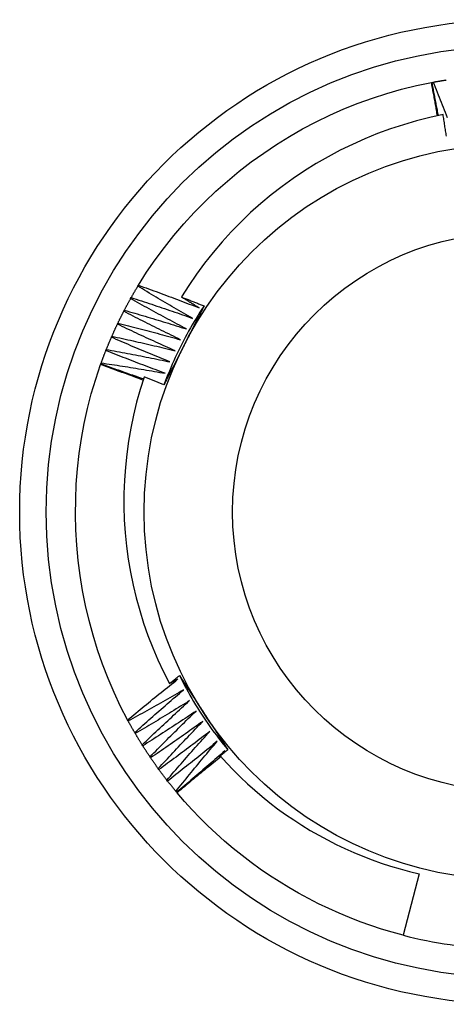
# Model space of a CAD drawing. Header units: inches. Extents: x 9 to 126, y 7 to 90.
# Tile 23 of 56: x 63.577 to 63.728, y 57.047 to 57.397. Entities that reach past the tile are written whole.
import ezdxf

# ---------------------------------------------------------------- set-up
doc = ezdxf.new("R2010")
doc.units = ezdxf.units.IN
doc.header["$MEASUREMENT"] = 0
doc.layers.add('Visible Edges(ANSI)', color=7, linetype='Continuous', lineweight=25)
doc.layers.add('Visible Tangent Edges(ANSI)', color=7, linetype='Continuous', lineweight=25)

msp = doc.modelspace()

# ---------------------------------------------------------------- linework, layer by layer
at = {"layer": 'Visible Edges(ANSI)'}
for p, q in [((63.72318, 57.3748), (63.72343, 57.37485)), ((63.72343, 57.37485), (63.72384, 57.37493)), ((63.61868, 57.30232), (63.61889, 57.30267)), ((63.61611, 57.29789), (63.61631, 57.29825)), ((63.61368, 57.29338), (63.61387, 57.29375)), ((63.6114, 57.2888), (63.61158, 57.28917)), ((63.60928, 57.28414), (63.60945, 57.28452)), ((63.60731, 57.27941), (63.60746, 57.2798)), ((63.60541, 57.27438), (63.6055, 57.27462)), ((63.6055, 57.27463), (63.60564, 57.27502)), ((63.61524, 57.14758), (63.61505, 57.14794)), ((63.61776, 57.14313), (63.61756, 57.14348)), ((63.62043, 57.13876), (63.62021, 57.13911)), ((63.64873, 57.13576), (63.64967, 57.13695)), ((63.62324, 57.13448), (63.62301, 57.13482)), ((63.64753, 57.13425), (63.64812, 57.135)), ((63.62619, 57.13029), (63.62595, 57.13063)), ((63.62927, 57.12621), (63.62902, 57.12653)), ((63.63249, 57.12223), (63.63223, 57.12254)), ((63.63266, 57.12203), (63.6325, 57.12223)), ((63.71877, 57.09323), (63.71314, 57.07133))]:
    msp.add_line(p, q, dxfattribs=at)
at = {"layer": 'Visible Edges(ANSI)', "flags": 128}
for points in [[(63.61889, 57.30267), (63.6218, 57.30727), (63.62488, 57.31175), (63.62811, 57.31612), (63.63149, 57.32038), (63.63503, 57.32451), (63.6387, 57.32851), (63.64252, 57.33239), (63.64647, 57.33613), (63.65054, 57.33973), (63.65473, 57.3432), (63.65904, 57.34652), (63.66347, 57.34969), (63.66799, 57.35271), (63.67262, 57.35557), (63.67734, 57.35827), (63.68215, 57.36081), (63.68704, 57.36318), (63.69201, 57.36539), (63.69706, 57.36741), (63.70217, 57.36926), (63.70734, 57.37093), (63.71257, 57.37241), (63.71786, 57.37371), (63.72318, 57.37481)], [(63.72534, 57.36297), (63.72525, 57.36347), (63.72516, 57.36396), (63.72508, 57.36445), (63.72499, 57.36495), (63.7249, 57.36544), (63.72482, 57.36593), (63.72473, 57.36643), (63.72464, 57.36692), (63.72455, 57.36741), (63.72446, 57.36791), (63.72437, 57.3684), (63.72428, 57.36889), (63.72419, 57.36939), (63.7241, 57.36988), (63.72401, 57.37037), (63.72392, 57.37087), (63.72383, 57.37136), (63.72374, 57.37185), (63.72365, 57.37234), (63.72356, 57.37284), (63.72346, 57.37333), (63.72337, 57.37382), (63.72328, 57.37431), (63.72318, 57.37481)], [(63.72569, 57.36305), (63.72559, 57.36354), (63.7255, 57.36403), (63.7254, 57.36452), (63.7253, 57.36501), (63.72521, 57.36551), (63.72511, 57.366), (63.72501, 57.36649), (63.72492, 57.36698), (63.72482, 57.36747), (63.72473, 57.36796), (63.72463, 57.36845), (63.72454, 57.36895), (63.72445, 57.36944), (63.72435, 57.36993), (63.72426, 57.37042), (63.72417, 57.37091), (63.72407, 57.37141), (63.72398, 57.3719), (63.72389, 57.37239), (63.7238, 57.37288), (63.72371, 57.37338), (63.72362, 57.37387), (63.72352, 57.37436), (63.72343, 57.37485)], [(63.72384, 57.37493), (63.72403, 57.37496), (63.72423, 57.375), (63.72442, 57.37503), (63.72461, 57.37507), (63.72481, 57.3751), (63.725, 57.37514), (63.72519, 57.37517), (63.72539, 57.3752), (63.72558, 57.37524), (63.72577, 57.37527), (63.72597, 57.3753), (63.72616, 57.37533), (63.72635, 57.37536), (63.72655, 57.3754), (63.72674, 57.37543), (63.72693, 57.37546), (63.72713, 57.37549), (63.72732, 57.37552), (63.72751, 57.37555), (63.72771, 57.37558), (63.7279, 57.37561), (63.72809, 57.37564), (63.72829, 57.37567), (63.72848, 57.3757)], [(63.72384, 57.37493), (63.7242, 57.37404), (63.72456, 57.37314), (63.72492, 57.37225), (63.72527, 57.37136), (63.72563, 57.37046), (63.72598, 57.36957), (63.72633, 57.36867), (63.72668, 57.36778), (63.72703, 57.36688), (63.72738, 57.36599), (63.72773, 57.36509), (63.72808, 57.36419), (63.72842, 57.36329), (63.72877, 57.36239)], [(63.72734, 57.36339), (63.72258, 57.36235), (63.71787, 57.36115), (63.7132, 57.35979), (63.70858, 57.35827), (63.70402, 57.3566), (63.69952, 57.35477), (63.69507, 57.35279), (63.6907, 57.35066), (63.6864, 57.34837), (63.68217, 57.34594), (63.67803, 57.34336), (63.67398, 57.34065), (63.67004, 57.3378), (63.66619, 57.33482), (63.66246, 57.33171), (63.65883, 57.32848), (63.65532, 57.32513), (63.65192, 57.32165), (63.64864, 57.31805), (63.64549, 57.31434), (63.64246, 57.31052), (63.63956, 57.3066), (63.63681, 57.30258), (63.6342, 57.29847)], [(63.72852, 57.35569), (63.72845, 57.35617), (63.72838, 57.35665), (63.7283, 57.35713), (63.72823, 57.35761), (63.72816, 57.3581), (63.72809, 57.35858), (63.72801, 57.35906), (63.72794, 57.35954), (63.72787, 57.36002), (63.72779, 57.3605), (63.72772, 57.36099), (63.72764, 57.36147), (63.72757, 57.36195), (63.72749, 57.36243), (63.72741, 57.36291), (63.72734, 57.36339)], [(63.61631, 57.29825), (63.6164, 57.29842), (63.6165, 57.29859), (63.6166, 57.29876), (63.6167, 57.29893), (63.61679, 57.2991), (63.61689, 57.29927), (63.61699, 57.29944), (63.61709, 57.29961), (63.61718, 57.29978), (63.61728, 57.29995), (63.61738, 57.30012), (63.61748, 57.30029), (63.61758, 57.30046), (63.61768, 57.30063), (63.61778, 57.3008), (63.61788, 57.30097), (63.61798, 57.30114), (63.61808, 57.3013), (63.61818, 57.30147), (63.61828, 57.30164), (63.61838, 57.30181), (63.61848, 57.30198), (63.61858, 57.30214), (63.61868, 57.30231)], [(63.63819, 57.29087), (63.63737, 57.29133), (63.63655, 57.2918), (63.63573, 57.29227), (63.63491, 57.29273), (63.6341, 57.2932), (63.63328, 57.29367), (63.63246, 57.29414), (63.63165, 57.29462), (63.63083, 57.29509), (63.63002, 57.29556), (63.62921, 57.29604), (63.62839, 57.29652), (63.62758, 57.29699), (63.62677, 57.29747), (63.62596, 57.29795), (63.62515, 57.29843), (63.62433, 57.29891), (63.62353, 57.2994), (63.62272, 57.29988), (63.62191, 57.30037), (63.6211, 57.30085), (63.62029, 57.30134), (63.61949, 57.30183), (63.61868, 57.30232)], [(63.61889, 57.30267), (63.6198, 57.30235), (63.6207, 57.30202), (63.62161, 57.30169), (63.62251, 57.30137), (63.62342, 57.30104), (63.62432, 57.30071), (63.62522, 57.30038), (63.62613, 57.30004), (63.62703, 57.29971), (63.62793, 57.29938), (63.62883, 57.29904), (63.62973, 57.2987), (63.63063, 57.29836), (63.63153, 57.29803), (63.63243, 57.29769), (63.63333, 57.29734), (63.63423, 57.297), (63.63513, 57.29666), (63.63603, 57.29631), (63.63693, 57.29597), (63.63783, 57.29562), (63.63872, 57.29527), (63.63962, 57.29492), (63.64052, 57.29457)], [(63.61387, 57.29375), (63.61396, 57.29392), (63.61405, 57.2941), (63.61414, 57.29427), (63.61423, 57.29444), (63.61433, 57.29462), (63.61442, 57.29479), (63.61451, 57.29496), (63.6146, 57.29514), (63.61469, 57.29531), (63.61479, 57.29548), (63.61488, 57.29565), (63.61497, 57.29583), (63.61507, 57.296), (63.61516, 57.29617), (63.61525, 57.29634), (63.61535, 57.29652), (63.61544, 57.29669), (63.61554, 57.29686), (63.61563, 57.29703), (63.61573, 57.2972), (63.61582, 57.29737), (63.61592, 57.29755), (63.61601, 57.29772), (63.61611, 57.29789)], [(63.63598, 57.28709), (63.63515, 57.28753), (63.63431, 57.28797), (63.63348, 57.28841), (63.63265, 57.28885), (63.63182, 57.28929), (63.63098, 57.28973), (63.63015, 57.29018), (63.62932, 57.29062), (63.62849, 57.29107), (63.62766, 57.29152), (63.62683, 57.29196), (63.626, 57.29241), (63.62518, 57.29286), (63.62435, 57.29332), (63.62352, 57.29377), (63.6227, 57.29422), (63.62187, 57.29468), (63.62105, 57.29513), (63.62022, 57.29559), (63.6194, 57.29605), (63.61857, 57.29651), (63.61775, 57.29697), (63.61693, 57.29743), (63.61611, 57.29789)], [(63.61631, 57.29825), (63.61722, 57.29796), (63.61814, 57.29766), (63.61905, 57.29736), (63.61997, 57.29707), (63.62088, 57.29677), (63.6218, 57.29647), (63.62271, 57.29617), (63.62362, 57.29586), (63.62454, 57.29556), (63.62545, 57.29526), (63.62636, 57.29495), (63.62727, 57.29464), (63.62819, 57.29433), (63.6291, 57.29403), (63.63001, 57.29371), (63.63092, 57.2934), (63.63183, 57.29309), (63.63274, 57.29278), (63.63365, 57.29246), (63.63456, 57.29215), (63.63546, 57.29183), (63.63637, 57.29151), (63.63728, 57.29119), (63.63819, 57.29087)], [(63.6342, 57.29847), (63.63453, 57.29834), (63.63487, 57.29821), (63.63521, 57.29808), (63.63554, 57.29795), (63.63588, 57.29782), (63.63621, 57.29768), (63.63655, 57.29755), (63.63688, 57.29742), (63.63722, 57.29729), (63.63755, 57.29716), (63.63789, 57.29702), (63.63822, 57.29689), (63.63856, 57.29676), (63.63889, 57.29662), (63.63923, 57.29649), (63.63956, 57.29636), (63.6399, 57.29622), (63.64023, 57.29609), (63.64057, 57.29595), (63.6409, 57.29582), (63.64124, 57.29569), (63.64157, 57.29555), (63.64191, 57.29542), (63.64224, 57.29528)], [(63.64052, 57.29457), (63.64025, 57.29473), (63.63999, 57.29489), (63.63973, 57.29506), (63.63946, 57.29522), (63.6392, 57.29538), (63.63894, 57.29554), (63.63867, 57.2957), (63.63841, 57.29587), (63.63814, 57.29603), (63.63788, 57.29619), (63.63762, 57.29635), (63.63735, 57.29651), (63.63709, 57.29668), (63.63683, 57.29684), (63.63656, 57.297), (63.6363, 57.29717), (63.63604, 57.29733), (63.63578, 57.29749), (63.63551, 57.29766), (63.63525, 57.29782), (63.63499, 57.29798), (63.63472, 57.29815), (63.63446, 57.29831), (63.6342, 57.29847)], [(63.61158, 57.28917), (63.61167, 57.28935), (63.61175, 57.28952), (63.61184, 57.2897), (63.61192, 57.28988), (63.61201, 57.29005), (63.6121, 57.29023), (63.61218, 57.2904), (63.61227, 57.29058), (63.61235, 57.29076), (63.61244, 57.29093), (63.61253, 57.29111), (63.61262, 57.29128), (63.6127, 57.29146), (63.61279, 57.29163), (63.61288, 57.29181), (63.61297, 57.29198), (63.61306, 57.29216), (63.61315, 57.29233), (63.61323, 57.29251), (63.61332, 57.29268), (63.61341, 57.29286), (63.6135, 57.29303), (63.61359, 57.29321), (63.61368, 57.29338)], [(63.6339, 57.28324), (63.63305, 57.28365), (63.6322, 57.28406), (63.63136, 57.28448), (63.63051, 57.28489), (63.62966, 57.2853), (63.62882, 57.28572), (63.62797, 57.28614), (63.62713, 57.28655), (63.62628, 57.28697), (63.62544, 57.28739), (63.6246, 57.28781), (63.62375, 57.28823), (63.62291, 57.28866), (63.62207, 57.28908), (63.62123, 57.28951), (63.62039, 57.28993), (63.61955, 57.29036), (63.61871, 57.29079), (63.61787, 57.29122), (63.61703, 57.29165), (63.61619, 57.29208), (63.61535, 57.29251), (63.61452, 57.29295), (63.61368, 57.29338)], [(63.61387, 57.29375), (63.6148, 57.29349), (63.61572, 57.29322), (63.61664, 57.29295), (63.61757, 57.29269), (63.61849, 57.29242), (63.61942, 57.29215), (63.62034, 57.29188), (63.62126, 57.2916), (63.62218, 57.29133), (63.62311, 57.29106), (63.62403, 57.29078), (63.62495, 57.2905), (63.62587, 57.29023), (63.62679, 57.28995), (63.62771, 57.28967), (63.62863, 57.28939), (63.62955, 57.2891), (63.63047, 57.28882), (63.63139, 57.28853), (63.63231, 57.28825), (63.63323, 57.28796), (63.63415, 57.28767), (63.63506, 57.28738), (63.63598, 57.28709)], [(63.64224, 57.29528), (63.64151, 57.29418), (63.6408, 57.29308), (63.6401, 57.29197), (63.63941, 57.29085), (63.63872, 57.28972), (63.63806, 57.28859), (63.6374, 57.28745), (63.63675, 57.28631), (63.63612, 57.28515), (63.63549, 57.284), (63.63488, 57.28283), (63.63428, 57.28166), (63.63369, 57.28048), (63.63311, 57.2793), (63.63255, 57.27811), (63.63199, 57.27692), (63.63145, 57.27572), (63.63092, 57.27452), (63.6304, 57.27331), (63.62989, 57.2721), (63.6294, 57.27088), (63.62892, 57.26965), (63.62845, 57.26842), (63.62799, 57.26719)], [(63.64224, 57.29528), (63.64195, 57.2947), (63.64165, 57.29412), (63.64136, 57.29354), (63.64106, 57.29296), (63.64077, 57.29238), (63.64047, 57.2918), (63.64018, 57.29122), (63.63988, 57.29063), (63.63959, 57.29005), (63.63929, 57.28947), (63.639, 57.28889), (63.6387, 57.28831), (63.63841, 57.28773), (63.63811, 57.28715), (63.63781, 57.28656), (63.63752, 57.28598), (63.63722, 57.2854), (63.63693, 57.28482), (63.63663, 57.28423), (63.63633, 57.28365), (63.63604, 57.28307), (63.63574, 57.28248), (63.63544, 57.2819), (63.63514, 57.28131)], [(63.60945, 57.28452), (63.60953, 57.2847), (63.6096, 57.28488), (63.60968, 57.28506), (63.60976, 57.28524), (63.60984, 57.28541), (63.60992, 57.28559), (63.61, 57.28577), (63.61008, 57.28595), (63.61017, 57.28613), (63.61025, 57.28631), (63.61033, 57.28649), (63.61041, 57.28666), (63.61049, 57.28684), (63.61057, 57.28702), (63.61066, 57.2872), (63.61074, 57.28738), (63.61082, 57.28755), (63.6109, 57.28773), (63.61099, 57.28791), (63.61107, 57.28809), (63.61115, 57.28826), (63.61124, 57.28844), (63.61132, 57.28862), (63.61141, 57.28879)], [(63.63195, 57.27933), (63.63109, 57.27971), (63.63023, 57.28009), (63.62936, 57.28048), (63.6285, 57.28086), (63.62765, 57.28125), (63.62679, 57.28164), (63.62593, 57.28203), (63.62507, 57.28241), (63.62421, 57.28281), (63.62335, 57.2832), (63.6225, 57.28359), (63.62164, 57.28398), (63.62079, 57.28438), (63.61993, 57.28478), (63.61908, 57.28517), (63.61822, 57.28557), (63.61737, 57.28597), (63.61651, 57.28637), (63.61566, 57.28677), (63.61481, 57.28717), (63.61396, 57.28758), (63.61311, 57.28798), (63.61225, 57.28839), (63.6114, 57.2888)], [(63.61158, 57.28917), (63.61252, 57.28894), (63.61345, 57.2887), (63.61438, 57.28847), (63.61531, 57.28823), (63.61624, 57.28799), (63.61718, 57.28775), (63.61811, 57.28751), (63.61904, 57.28727), (63.61997, 57.28703), (63.6209, 57.28678), (63.62183, 57.28654), (63.62276, 57.28629), (63.62369, 57.28604), (63.62462, 57.2858), (63.62555, 57.28555), (63.62648, 57.28529), (63.62741, 57.28504), (63.62834, 57.28479), (63.62926, 57.28453), (63.63019, 57.28428), (63.63112, 57.28402), (63.63205, 57.28376), (63.63297, 57.2835), (63.6339, 57.28324)], [(63.60746, 57.2798), (63.60754, 57.27998), (63.60761, 57.28016), (63.60768, 57.28034), (63.60776, 57.28053), (63.60783, 57.28071), (63.60791, 57.28089), (63.60798, 57.28107), (63.60806, 57.28125), (63.60813, 57.28143), (63.60821, 57.28161), (63.60828, 57.28179), (63.60836, 57.28197), (63.60843, 57.28216), (63.60851, 57.28234), (63.60859, 57.28252), (63.60866, 57.2827), (63.60874, 57.28288), (63.60882, 57.28306), (63.60889, 57.28324), (63.60897, 57.28342), (63.60905, 57.2836), (63.60913, 57.28378), (63.6092, 57.28396), (63.60928, 57.28414)], [(63.63012, 57.27535), (63.62925, 57.27571), (63.62838, 57.27606), (63.62751, 57.27642), (63.62663, 57.27677), (63.62576, 57.27713), (63.62489, 57.27749), (63.62402, 57.27785), (63.62315, 57.27821), (63.62228, 57.27857), (63.62141, 57.27894), (63.62054, 57.2793), (63.61967, 57.27967), (63.6188, 57.28003), (63.61793, 57.2804), (63.61707, 57.28077), (63.6162, 57.28114), (63.61533, 57.28151), (63.61447, 57.28188), (63.6136, 57.28226), (63.61274, 57.28263), (63.61187, 57.28301), (63.61101, 57.28338), (63.61014, 57.28376), (63.60928, 57.28414)], [(63.60945, 57.28452), (63.61039, 57.28432), (63.61133, 57.28411), (63.61227, 57.28391), (63.61321, 57.2837), (63.61414, 57.28349), (63.61508, 57.28328), (63.61602, 57.28308), (63.61696, 57.28286), (63.6179, 57.28265), (63.61884, 57.28244), (63.61978, 57.28222), (63.62071, 57.28201), (63.62165, 57.28179), (63.62259, 57.28157), (63.62353, 57.28136), (63.62446, 57.28113), (63.6254, 57.28091), (63.62633, 57.28069), (63.62727, 57.28047), (63.62821, 57.28024), (63.62914, 57.28002), (63.63008, 57.27979), (63.63101, 57.27956), (63.63195, 57.27933)], [(63.60564, 57.27502), (63.60571, 57.2752), (63.60577, 57.27538), (63.60584, 57.27557), (63.60591, 57.27575), (63.60598, 57.27594), (63.60604, 57.27612), (63.60611, 57.2763), (63.60618, 57.27649), (63.60625, 57.27667), (63.60632, 57.27685), (63.60639, 57.27704), (63.60646, 57.27722), (63.60653, 57.2774), (63.6066, 57.27759), (63.60667, 57.27777), (63.60674, 57.27795), (63.60681, 57.27814), (63.60688, 57.27832), (63.60695, 57.2785), (63.60702, 57.27868), (63.6071, 57.27887), (63.60717, 57.27905), (63.60724, 57.27923), (63.60731, 57.27941)], [(63.62843, 57.27132), (63.62755, 57.27164), (63.62666, 57.27197), (63.62578, 57.27229), (63.6249, 57.27262), (63.62401, 57.27295), (63.62313, 57.27328), (63.62225, 57.27361), (63.62137, 57.27394), (63.62048, 57.27428), (63.6196, 57.27461), (63.61872, 57.27495), (63.61784, 57.27529), (63.61696, 57.27562), (63.61608, 57.27596), (63.6152, 57.2763), (63.61433, 57.27664), (63.61345, 57.27699), (63.61257, 57.27733), (63.61169, 57.27767), (63.61081, 57.27802), (63.60994, 57.27837), (63.60906, 57.27871), (63.60819, 57.27906), (63.60731, 57.27941)], [(63.60746, 57.2798), (63.60841, 57.27963), (63.60936, 57.27945), (63.6103, 57.27928), (63.61125, 57.27911), (63.61219, 57.27893), (63.61314, 57.27875), (63.61408, 57.27857), (63.61503, 57.27839), (63.61597, 57.27821), (63.61692, 57.27803), (63.61786, 57.27785), (63.61881, 57.27766), (63.61975, 57.27748), (63.6207, 57.27729), (63.62164, 57.2771), (63.62258, 57.27691), (63.62353, 57.27672), (63.62447, 57.27653), (63.62541, 57.27634), (63.62636, 57.27614), (63.6273, 57.27595), (63.62824, 57.27575), (63.62918, 57.27555), (63.63012, 57.27535)], [(63.63514, 57.28131), (63.63484, 57.28072), (63.63454, 57.28013), (63.63424, 57.27954), (63.63394, 57.27896), (63.63364, 57.27837), (63.63335, 57.27778), (63.63305, 57.27719), (63.63275, 57.2766), (63.63245, 57.27601), (63.63215, 57.27542), (63.63185, 57.27483), (63.63155, 57.27425), (63.63125, 57.27366), (63.63095, 57.27307), (63.63065, 57.27248), (63.63036, 57.2719), (63.63006, 57.27131), (63.62976, 57.27072), (63.62946, 57.27013), (63.62916, 57.26955), (63.62887, 57.26896), (63.62857, 57.26837), (63.62827, 57.26779), (63.62797, 57.2672)], [(63.61505, 57.14794), (63.61254, 57.15278), (63.61022, 57.15769), (63.60808, 57.16269), (63.60612, 57.16776), (63.60434, 57.1729), (63.60273, 57.17809), (63.60131, 57.18334), (63.60008, 57.18864), (63.59902, 57.19397), (63.59815, 57.19934), (63.59746, 57.20474), (63.59695, 57.21015), (63.59663, 57.21559), (63.5965, 57.22102), (63.59655, 57.22646), (63.59678, 57.2319), (63.5972, 57.23732), (63.59781, 57.24272), (63.59861, 57.2481), (63.59959, 57.25345), (63.60076, 57.25876), (63.60212, 57.26402), (63.60367, 57.26923), (63.60541, 57.27439)], [(63.62053, 57.26883), (63.6199, 57.26907), (63.61928, 57.26931), (63.61865, 57.26955), (63.61802, 57.26978), (63.61739, 57.27002), (63.61676, 57.27025), (63.61614, 57.27049), (63.61551, 57.27072), (63.61488, 57.27095), (63.61425, 57.27119), (63.61362, 57.27142), (63.61299, 57.27165), (63.61236, 57.27188), (63.61173, 57.27211), (63.6111, 57.27234), (63.61047, 57.27257), (63.60984, 57.2728), (63.6092, 57.27303), (63.60857, 57.27326), (63.60794, 57.27348), (63.60731, 57.27371), (63.60668, 57.27394), (63.60604, 57.27416), (63.60541, 57.27439)], [(63.62068, 57.2693), (63.62005, 57.26951), (63.61941, 57.26973), (63.61878, 57.26995), (63.61815, 57.27016), (63.61751, 57.27038), (63.61688, 57.2706), (63.61624, 57.27082), (63.61561, 57.27104), (63.61498, 57.27126), (63.61434, 57.27148), (63.61371, 57.2717), (63.61308, 57.27192), (63.61245, 57.27214), (63.61181, 57.27237), (63.61118, 57.27259), (63.61055, 57.27281), (63.60992, 57.27304), (63.60928, 57.27326), (63.60865, 57.27349), (63.60802, 57.27372), (63.60739, 57.27394), (63.60676, 57.27417), (63.60613, 57.2744), (63.6055, 57.27463)], [(63.60564, 57.27502), (63.60659, 57.27488), (63.60754, 57.27473), (63.60849, 57.27459), (63.60944, 57.27445), (63.61039, 57.2743), (63.61135, 57.27416), (63.6123, 57.27401), (63.61325, 57.27386), (63.6142, 57.27371), (63.61515, 57.27356), (63.6161, 57.27341), (63.61705, 57.27325), (63.618, 57.2731), (63.61895, 57.27294), (63.6199, 57.27279), (63.62084, 57.27263), (63.62179, 57.27247), (63.62274, 57.27231), (63.62369, 57.27215), (63.62464, 57.27198), (63.62559, 57.27182), (63.62654, 57.27165), (63.62748, 57.27149), (63.62843, 57.27132)], [(63.62092, 57.26999), (63.6195, 57.26552), (63.61823, 57.26099), (63.61712, 57.25643), (63.61616, 57.25183), (63.61536, 57.24721), (63.61471, 57.24257), (63.61423, 57.23791), (63.6139, 57.23324), (63.61373, 57.22857), (63.61372, 57.22388), (63.61386, 57.2192), (63.61417, 57.21452), (63.61463, 57.20985), (63.61526, 57.20519), (63.61604, 57.20056), (63.61698, 57.19596), (63.61808, 57.19141), (63.61933, 57.1869), (63.62073, 57.18243), (63.62229, 57.17802), (63.62399, 57.17366), (63.62585, 57.16936), (63.62785, 57.16512), (63.63, 57.16095)], [(63.62797, 57.2672), (63.62768, 57.26732), (63.62739, 57.26744), (63.62709, 57.26755), (63.6268, 57.26767), (63.62651, 57.26779), (63.62621, 57.26791), (63.62592, 57.26802), (63.62563, 57.26814), (63.62533, 57.26826), (63.62504, 57.26837), (63.62474, 57.26849), (63.62445, 57.26861), (63.62415, 57.26872), (63.62386, 57.26884), (63.62357, 57.26895), (63.62327, 57.26907), (63.62298, 57.26919), (63.62268, 57.2693), (63.62239, 57.26942), (63.62209, 57.26953), (63.6218, 57.26965), (63.62151, 57.26976), (63.62121, 57.26988), (63.62092, 57.26999)], [(63.63, 57.16095), (63.63014, 57.16106), (63.63029, 57.16118), (63.63044, 57.16129), (63.63058, 57.16141), (63.63073, 57.16153), (63.63088, 57.16164), (63.63102, 57.16176), (63.63117, 57.16187), (63.63132, 57.16199), (63.63147, 57.1621), (63.63161, 57.16222), (63.63176, 57.16234), (63.63191, 57.16245), (63.63205, 57.16257), (63.6322, 57.16268), (63.63235, 57.1628), (63.63249, 57.16291), (63.63264, 57.16303), (63.63279, 57.16314), (63.63294, 57.16326), (63.63308, 57.16337), (63.63323, 57.16349), (63.63338, 57.1636), (63.63353, 57.16372)], [(63.63353, 57.16372), (63.63388, 57.16317), (63.63424, 57.16263), (63.63459, 57.16208), (63.63495, 57.16154), (63.6353, 57.16099), (63.63566, 57.16045), (63.63602, 57.1599), (63.63637, 57.15936), (63.63673, 57.15881), (63.63708, 57.15826), (63.63744, 57.15772), (63.63779, 57.15717), (63.63815, 57.15662), (63.63851, 57.15608), (63.63886, 57.15553), (63.63922, 57.15498), (63.63957, 57.15443), (63.63993, 57.15389), (63.64029, 57.15334), (63.64064, 57.15279), (63.641, 57.15224), (63.64136, 57.15169), (63.64172, 57.15114), (63.64207, 57.15059)], [(63.63353, 57.16372), (63.63411, 57.16254), (63.63471, 57.16137), (63.63532, 57.16021), (63.63595, 57.15905), (63.63658, 57.1579), (63.63723, 57.15675), (63.63789, 57.15561), (63.63855, 57.15448), (63.63923, 57.15335), (63.63992, 57.15223), (63.64063, 57.15112), (63.64134, 57.15001), (63.64206, 57.14892), (63.6428, 57.14782), (63.64354, 57.14674), (63.6443, 57.14566), (63.64507, 57.1446), (63.64585, 57.14353), (63.64663, 57.14248), (63.64743, 57.14143), (63.64824, 57.1404), (63.64906, 57.13937), (63.64989, 57.13835), (63.65073, 57.13733)], [(63.61505, 57.14794), (63.61578, 57.14856), (63.61652, 57.14918), (63.61726, 57.1498), (63.618, 57.15041), (63.61874, 57.15103), (63.61948, 57.15164), (63.62022, 57.15225), (63.62096, 57.15286), (63.62171, 57.15347), (63.62245, 57.15408), (63.6232, 57.15469), (63.62394, 57.1553), (63.62469, 57.15591), (63.62543, 57.15651), (63.62618, 57.15712), (63.62693, 57.15772), (63.62768, 57.15833), (63.62843, 57.15893), (63.62918, 57.15953), (63.62994, 57.16013), (63.63069, 57.16073), (63.63144, 57.16133), (63.6322, 57.16193), (63.63295, 57.16253)], [(63.63295, 57.16253), (63.63283, 57.16246), (63.63271, 57.16239), (63.63258, 57.16233), (63.63246, 57.16226), (63.63234, 57.1622), (63.63221, 57.16213), (63.63209, 57.16206), (63.63197, 57.162), (63.63184, 57.16193), (63.63172, 57.16187), (63.6316, 57.1618), (63.63148, 57.16173), (63.63135, 57.16167), (63.63123, 57.1616), (63.63111, 57.16154), (63.63098, 57.16147), (63.63086, 57.16141), (63.63074, 57.16134), (63.63061, 57.16127), (63.63049, 57.16121), (63.63037, 57.16114), (63.63024, 57.16108), (63.63012, 57.16101), (63.63, 57.16095)], [(63.63497, 57.15865), (63.63416, 57.15817), (63.63334, 57.1577), (63.63253, 57.15723), (63.63171, 57.15676), (63.63089, 57.15629), (63.63007, 57.15582), (63.62925, 57.15536), (63.62843, 57.15489), (63.62761, 57.15443), (63.62679, 57.15396), (63.62597, 57.1535), (63.62515, 57.15304), (63.62433, 57.15258), (63.62351, 57.15212), (63.62268, 57.15166), (63.62186, 57.1512), (63.62103, 57.15075), (63.62021, 57.15029), (63.61938, 57.14984), (63.61856, 57.14938), (63.61773, 57.14893), (63.6169, 57.14848), (63.61607, 57.14803), (63.61524, 57.14758)], [(63.61756, 57.14348), (63.61827, 57.14413), (63.61899, 57.14477), (63.61971, 57.14541), (63.62042, 57.14605), (63.62114, 57.14668), (63.62186, 57.14732), (63.62259, 57.14796), (63.62331, 57.14859), (63.62403, 57.14923), (63.62475, 57.14986), (63.62548, 57.1505), (63.6262, 57.15113), (63.62693, 57.15176), (63.62766, 57.15239), (63.62839, 57.15302), (63.62911, 57.15365), (63.62984, 57.15428), (63.63057, 57.1549), (63.6313, 57.15553), (63.63204, 57.15615), (63.63277, 57.15678), (63.6335, 57.1574), (63.63424, 57.15802), (63.63497, 57.15865)], [(63.63712, 57.15483), (63.63632, 57.15433), (63.63552, 57.15384), (63.63472, 57.15334), (63.63392, 57.15284), (63.63312, 57.15235), (63.63232, 57.15185), (63.63151, 57.15136), (63.63071, 57.15087), (63.6299, 57.15038), (63.6291, 57.14989), (63.62829, 57.1494), (63.62749, 57.14891), (63.62668, 57.14842), (63.62587, 57.14793), (63.62507, 57.14745), (63.62426, 57.14696), (63.62345, 57.14648), (63.62264, 57.146), (63.62183, 57.14552), (63.62102, 57.14504), (63.6202, 57.14456), (63.61939, 57.14408), (63.61858, 57.1436), (63.61776, 57.14313)], [(63.62021, 57.13911), (63.62091, 57.13977), (63.6216, 57.14044), (63.6223, 57.1411), (63.62299, 57.14176), (63.62369, 57.14242), (63.62439, 57.14308), (63.62509, 57.14374), (63.62579, 57.1444), (63.62649, 57.14506), (63.6272, 57.14572), (63.6279, 57.14638), (63.6286, 57.14703), (63.62931, 57.14769), (63.63001, 57.14834), (63.63072, 57.14899), (63.63143, 57.14965), (63.63214, 57.1503), (63.63285, 57.15095), (63.63356, 57.1516), (63.63427, 57.15225), (63.63498, 57.1529), (63.63569, 57.15354), (63.6364, 57.15419), (63.63712, 57.15483)], [(63.63939, 57.1511), (63.63861, 57.15057), (63.63783, 57.15005), (63.63704, 57.14952), (63.63626, 57.149), (63.63547, 57.14848), (63.63469, 57.14796), (63.6339, 57.14744), (63.63311, 57.14692), (63.63233, 57.1464), (63.63154, 57.14589), (63.63075, 57.14537), (63.62996, 57.14486), (63.62917, 57.14434), (63.62838, 57.14383), (63.62759, 57.14332), (63.62679, 57.14281), (63.626, 57.1423), (63.62521, 57.14179), (63.62441, 57.14128), (63.62362, 57.14077), (63.62282, 57.14027), (63.62203, 57.13976), (63.62123, 57.13926), (63.62043, 57.13876)], [(63.62301, 57.13482), (63.62368, 57.13551), (63.62435, 57.13619), (63.62503, 57.13688), (63.6257, 57.13757), (63.62638, 57.13825), (63.62706, 57.13893), (63.62773, 57.13962), (63.62841, 57.1403), (63.62909, 57.14098), (63.62977, 57.14166), (63.63045, 57.14234), (63.63114, 57.14302), (63.63182, 57.1437), (63.6325, 57.14437), (63.63319, 57.14505), (63.63387, 57.14572), (63.63456, 57.1464), (63.63525, 57.14707), (63.63594, 57.14774), (63.63662, 57.14842), (63.63731, 57.14909), (63.63801, 57.14976), (63.6387, 57.15043), (63.63939, 57.1511)], [(63.64207, 57.15059), (63.64243, 57.15004), (63.64279, 57.14948), (63.64316, 57.14893), (63.64352, 57.14837), (63.64388, 57.14782), (63.64424, 57.14727), (63.6446, 57.14671), (63.64496, 57.14616), (63.64532, 57.1456), (63.64568, 57.14505), (63.64604, 57.1445), (63.6464, 57.14395), (63.64676, 57.14339), (63.64712, 57.14284), (63.64748, 57.14229), (63.64784, 57.14174), (63.64819, 57.14118), (63.64855, 57.14063), (63.64891, 57.14008), (63.64927, 57.13953), (63.64963, 57.13898), (63.64999, 57.13843), (63.65035, 57.13788), (63.65071, 57.13733)], [(63.61756, 57.14348), (63.61746, 57.14365), (63.61736, 57.14382), (63.61726, 57.14399), (63.61716, 57.14416), (63.61706, 57.14433), (63.61697, 57.1445), (63.61687, 57.14467), (63.61677, 57.14484), (63.61667, 57.14501), (63.61658, 57.14518), (63.61648, 57.14535), (63.61638, 57.14552), (63.61629, 57.14569), (63.61619, 57.14587), (63.6161, 57.14604), (63.616, 57.14621), (63.61591, 57.14638), (63.61581, 57.14655), (63.61572, 57.14672), (63.61562, 57.14689), (63.61553, 57.14707), (63.61543, 57.14724), (63.61534, 57.14741), (63.61525, 57.14758)], [(63.64178, 57.14743), (63.64102, 57.14688), (63.64025, 57.14633), (63.63949, 57.14578), (63.63872, 57.14524), (63.63795, 57.14469), (63.63719, 57.14414), (63.63642, 57.1436), (63.63565, 57.14305), (63.63488, 57.14251), (63.63411, 57.14197), (63.63334, 57.14143), (63.63256, 57.14089), (63.63179, 57.14035), (63.63102, 57.13981), (63.63024, 57.13927), (63.62947, 57.13873), (63.62869, 57.1382), (63.62791, 57.13766), (63.62714, 57.13713), (63.62636, 57.1366), (63.62558, 57.13607), (63.6248, 57.13554), (63.62402, 57.13501), (63.62324, 57.13448)], [(63.62595, 57.13063), (63.6266, 57.13134), (63.62725, 57.13205), (63.6279, 57.13275), (63.62855, 57.13346), (63.6292, 57.13417), (63.62986, 57.13487), (63.63051, 57.13558), (63.63117, 57.13628), (63.63182, 57.13698), (63.63248, 57.13769), (63.63314, 57.13839), (63.6338, 57.13909), (63.63446, 57.13979), (63.63512, 57.14049), (63.63578, 57.14119), (63.63645, 57.14188), (63.63711, 57.14258), (63.63778, 57.14328), (63.63844, 57.14397), (63.63911, 57.14466), (63.63978, 57.14536), (63.64044, 57.14605), (63.64111, 57.14674), (63.64178, 57.14743)], [(63.62021, 57.13911), (63.62011, 57.13927), (63.62, 57.13944), (63.6199, 57.13961), (63.61979, 57.13977), (63.61969, 57.13994), (63.61959, 57.1401), (63.61948, 57.14027), (63.61938, 57.14044), (63.61928, 57.14061), (63.61918, 57.14077), (63.61908, 57.14094), (63.61897, 57.14111), (63.61887, 57.14128), (63.61877, 57.14144), (63.61867, 57.14161), (63.61857, 57.14178), (63.61847, 57.14195), (63.61837, 57.14212), (63.61827, 57.14228), (63.61817, 57.14245), (63.61807, 57.14262), (63.61797, 57.14279), (63.61787, 57.14296), (63.61777, 57.14313)], [(63.6443, 57.14385), (63.64355, 57.14328), (63.6428, 57.1427), (63.64206, 57.14213), (63.64131, 57.14155), (63.64056, 57.14098), (63.63981, 57.14041), (63.63906, 57.13984), (63.63831, 57.13927), (63.63756, 57.1387), (63.6368, 57.13814), (63.63605, 57.13757), (63.6353, 57.13701), (63.63454, 57.13644), (63.63379, 57.13588), (63.63303, 57.13531), (63.63227, 57.13475), (63.63151, 57.13419), (63.63076, 57.13363), (63.63, 57.13307), (63.62924, 57.13252), (63.62848, 57.13196), (63.62771, 57.1314), (63.62695, 57.13085), (63.62619, 57.13029)], [(63.62902, 57.12653), (63.62965, 57.12726), (63.63027, 57.12799), (63.6309, 57.12872), (63.63153, 57.12945), (63.63216, 57.13018), (63.63279, 57.13091), (63.63342, 57.13163), (63.63405, 57.13236), (63.63469, 57.13308), (63.63532, 57.1338), (63.63595, 57.13453), (63.63659, 57.13525), (63.63723, 57.13597), (63.63787, 57.13669), (63.6385, 57.13741), (63.63914, 57.13813), (63.63978, 57.13885), (63.64043, 57.13956), (63.64107, 57.14028), (63.64171, 57.141), (63.64236, 57.14171), (63.643, 57.14243), (63.64365, 57.14314), (63.6443, 57.14385)], [(63.62301, 57.13482), (63.6229, 57.13498), (63.62279, 57.13515), (63.62268, 57.13531), (63.62257, 57.13547), (63.62246, 57.13563), (63.62235, 57.1358), (63.62225, 57.13596), (63.62214, 57.13612), (63.62203, 57.13629), (63.62192, 57.13645), (63.62181, 57.13662), (63.62171, 57.13678), (63.6216, 57.13694), (63.62149, 57.13711), (63.62139, 57.13727), (63.62128, 57.13744), (63.62117, 57.1376), (63.62107, 57.13777), (63.62096, 57.13793), (63.62086, 57.1381), (63.62075, 57.13826), (63.62064, 57.13843), (63.62054, 57.13859), (63.62044, 57.13876)], [(63.64692, 57.14036), (63.6462, 57.13976), (63.64547, 57.13916), (63.64474, 57.13856), (63.64401, 57.13796), (63.64328, 57.13736), (63.64255, 57.13677), (63.64182, 57.13617), (63.64109, 57.13558), (63.64036, 57.13499), (63.63962, 57.1344), (63.63889, 57.13381), (63.63816, 57.13322), (63.63742, 57.13263), (63.63668, 57.13204), (63.63595, 57.13145), (63.63521, 57.13087), (63.63447, 57.13028), (63.63373, 57.1297), (63.63299, 57.12911), (63.63225, 57.12853), (63.63151, 57.12795), (63.63076, 57.12737), (63.63002, 57.12679), (63.62927, 57.12621)], [(63.63223, 57.12254), (63.63283, 57.12329), (63.63343, 57.12404), (63.63403, 57.12479), (63.63464, 57.12554), (63.63524, 57.12629), (63.63585, 57.12704), (63.63646, 57.12778), (63.63707, 57.12853), (63.63767, 57.12927), (63.63828, 57.13002), (63.6389, 57.13076), (63.63951, 57.1315), (63.64012, 57.13224), (63.64073, 57.13299), (63.64135, 57.13373), (63.64196, 57.13447), (63.64258, 57.1352), (63.6432, 57.13594), (63.64382, 57.13668), (63.64444, 57.13742), (63.64506, 57.13815), (63.64568, 57.13889), (63.6463, 57.13962), (63.64692, 57.14036)], [(63.64967, 57.13695), (63.64896, 57.13632), (63.64825, 57.1357), (63.64755, 57.13508), (63.64684, 57.13446), (63.64613, 57.13384), (63.64542, 57.13322), (63.64471, 57.1326), (63.64399, 57.13198), (63.64328, 57.13137), (63.64257, 57.13075), (63.64185, 57.13014), (63.64114, 57.12952), (63.64042, 57.12891), (63.6397, 57.1283), (63.63899, 57.12769), (63.63827, 57.12708), (63.63755, 57.12647), (63.63683, 57.12586), (63.63611, 57.12525), (63.63539, 57.12464), (63.63466, 57.12404), (63.63394, 57.12343), (63.63322, 57.12283), (63.63249, 57.12223)], [(63.65071, 57.13733), (63.6506, 57.13724), (63.65048, 57.13715), (63.65037, 57.13706), (63.65025, 57.13697), (63.65014, 57.13688), (63.65003, 57.13679), (63.64991, 57.1367), (63.6498, 57.13661), (63.64968, 57.13652), (63.64957, 57.13643), (63.64946, 57.13634), (63.64934, 57.13625), (63.64923, 57.13616), (63.64911, 57.13607), (63.649, 57.13598), (63.64888, 57.13589), (63.64877, 57.1358), (63.64866, 57.13571), (63.64854, 57.13562), (63.64843, 57.13553), (63.64831, 57.13544), (63.6482, 57.13535), (63.64809, 57.13526), (63.64797, 57.13517)], [(63.62595, 57.13063), (63.62583, 57.13079), (63.62572, 57.13095), (63.6256, 57.1311), (63.62549, 57.13126), (63.62537, 57.13142), (63.62526, 57.13158), (63.62515, 57.13174), (63.62503, 57.1319), (63.62492, 57.13206), (63.62481, 57.13222), (63.62469, 57.13238), (63.62458, 57.13254), (63.62447, 57.1327), (63.62436, 57.13286), (63.62424, 57.13302), (63.62413, 57.13319), (63.62402, 57.13335), (63.62391, 57.13351), (63.6238, 57.13367), (63.62369, 57.13383), (63.62358, 57.13399), (63.62347, 57.13415), (63.62335, 57.13432), (63.62324, 57.13448)], [(63.64827, 57.13484), (63.64761, 57.13431), (63.64695, 57.13379), (63.6463, 57.13326), (63.64564, 57.13273), (63.64499, 57.1322), (63.64433, 57.13168), (63.64368, 57.13115), (63.64303, 57.13062), (63.64237, 57.13009), (63.64172, 57.12955), (63.64107, 57.12902), (63.64042, 57.12849), (63.63977, 57.12795), (63.63912, 57.12742), (63.63847, 57.12688), (63.63782, 57.12635), (63.63717, 57.12581), (63.63653, 57.12527), (63.63588, 57.12473), (63.63523, 57.1242), (63.63459, 57.12366), (63.63394, 57.12311), (63.6333, 57.12257), (63.63266, 57.12203)], [(63.64797, 57.13517), (63.65031, 57.1326), (63.65271, 57.13009), (63.65518, 57.12764), (63.65771, 57.12525), (63.66031, 57.12293), (63.66296, 57.12068), (63.66568, 57.11849), (63.66845, 57.11637), (63.67128, 57.11433), (63.67415, 57.11236), (63.67708, 57.11046), (63.68005, 57.10865), (63.68307, 57.10691), (63.68614, 57.10525), (63.68925, 57.10367), (63.6924, 57.10217), (63.69559, 57.10075), (63.69881, 57.09942), (63.70206, 57.09817), (63.70535, 57.09701), (63.70866, 57.09594), (63.71201, 57.09495), (63.71538, 57.09405), (63.71877, 57.09323)], [(63.62902, 57.12653), (63.6289, 57.12669), (63.62878, 57.12684), (63.62866, 57.127), (63.62854, 57.12715), (63.62842, 57.12731), (63.6283, 57.12747), (63.62818, 57.12762), (63.62806, 57.12778), (63.62795, 57.12793), (63.62783, 57.12809), (63.62771, 57.12825), (63.62759, 57.1284), (63.62747, 57.12856), (63.62736, 57.12872), (63.62724, 57.12887), (63.62712, 57.12903), (63.62701, 57.12919), (63.62689, 57.12935), (63.62677, 57.1295), (63.62666, 57.12966), (63.62654, 57.12982), (63.62642, 57.12998), (63.62631, 57.13014), (63.62619, 57.13029)], [(63.63223, 57.12254), (63.6321, 57.1227), (63.63198, 57.12285), (63.63185, 57.123), (63.63173, 57.12315), (63.6316, 57.1233), (63.63148, 57.12345), (63.63136, 57.1236), (63.63123, 57.12376), (63.63111, 57.12391), (63.63098, 57.12406), (63.63086, 57.12421), (63.63074, 57.12437), (63.63062, 57.12452), (63.63049, 57.12467), (63.63037, 57.12482), (63.63025, 57.12498), (63.63013, 57.12513), (63.63, 57.12528), (63.62988, 57.12544), (63.62976, 57.12559), (63.62964, 57.12575), (63.62952, 57.1259), (63.6294, 57.12605), (63.62928, 57.12621)], [(63.71314, 57.07133), (63.70926, 57.07238), (63.7054, 57.07354), (63.70157, 57.07479), (63.69778, 57.07615), (63.69403, 57.07761), (63.69031, 57.07916), (63.68664, 57.08081), (63.68301, 57.08255), (63.67942, 57.08438), (63.67588, 57.08631), (63.67239, 57.08832), (63.66896, 57.09042), (63.66558, 57.09261), (63.66226, 57.09489), (63.65899, 57.09725), (63.65579, 57.09969), (63.65265, 57.10222), (63.64958, 57.10482), (63.64657, 57.1075), (63.64364, 57.11026), (63.64078, 57.11309), (63.63799, 57.116), (63.63528, 57.11898), (63.63266, 57.12203)]]:
    msp.add_lwpolyline(points, dxfattribs=at)
at = {"layer": 'Visible Edges(ANSI)'}
for radius in [0.1752, 0.16575, 0.13091]:
    msp.add_circle((63.75182, 57.22195), radius, dxfattribs=at)
msp.add_arc((63.75182, 57.22195), 0.15551, 255.6, 268.1697, dxfattribs=at)
at = {"layer": 'Visible Tangent Edges(ANSI)'}
msp.add_circle((63.75182, 57.22195), 0.09941, dxfattribs=at)

doc.saveas('drawing.dxf')
